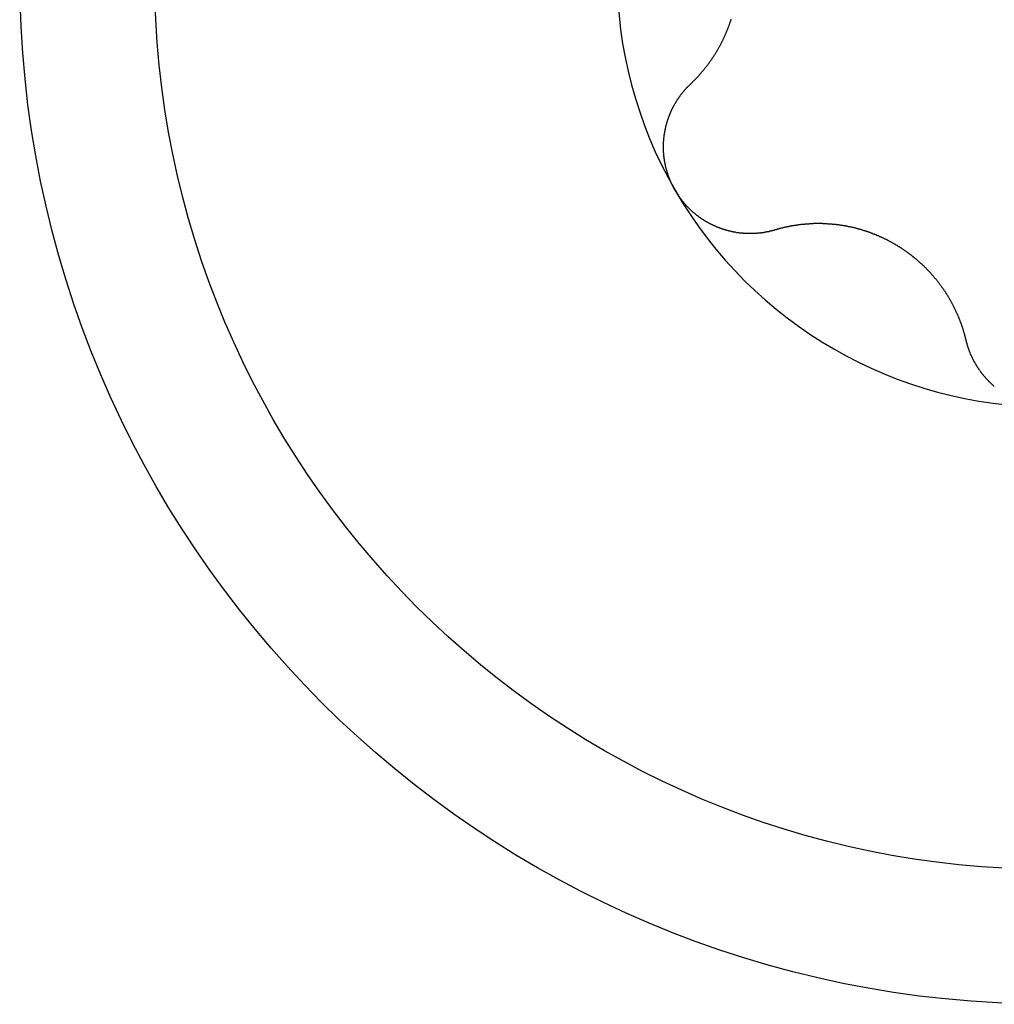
# Model space of a CAD drawing. Extents: x 1107 to 4046, y 937 to 3355.
# Tile 128 of 256: x 2276.63 to 2281.69, y 1186.33 to 1191.44. Entities that reach past the tile are written whole.
import ezdxf

# ---------------------------------------------------------------- set-up
doc = ezdxf.new("R2010")
doc.units = 0
doc.layers.add('KF_VIDA_L___C_TOP', color=7, linetype='CONTINUOUS')

# ---------------------------------------------------------------- blocks, each defined once
blk = doc.blocks.new('KF_VIDA_L___C_TOP')
at = {"layer": 'KF_VIDA_L___C_TOP'}
for points in [[(93.1323, -225.573, 0), (93.1343, -225.571, 0), (93.1363, -225.569, 0), (93.1383, -225.567, 0), (93.1402, -225.565, 0), (93.1422, -225.563, 0), (93.1442, -225.561, 0), (93.1461, -225.559, 0), (93.1481, -225.557, 0), (93.15, -225.555, 0), (93.1519, -225.554, 0), (93.1539, -225.552, 0), (93.1558, -225.55, 0), (93.1577, -225.548, 0), (93.1596, -225.546, 0), (93.1615, -225.544, 0), (93.1634, -225.542, 0), (93.1653, -225.54, 0), (93.1671, -225.538, 0), (93.169, -225.536, 0), (93.1709, -225.534, 0), (93.1727, -225.532, 0), (93.1746, -225.53, 0), (93.1764, -225.528, 0), (93.1782, -225.526, 0), (93.1801, -225.524, 0), (93.1819, -225.521, 0), (93.1837, -225.519, 0), (93.1855, -225.517, 0), (93.1873, -225.515, 0), (93.189, -225.513, 0), (93.1908, -225.511, 0), (93.1926, -225.509, 0), (93.1943, -225.507, 0), (93.1961, -225.505, 0), (93.1978, -225.503, 0), (93.1996, -225.501, 0), (93.2013, -225.499, 0), (93.203, -225.497, 0), (93.2047, -225.494, 0), (93.2064, -225.492, 0), (93.2081, -225.49, 0), (93.2098, -225.488, 0), (93.2115, -225.486, 0), (93.2132, -225.484, 0), (93.2148, -225.482, 0), (93.2165, -225.479, 0), (93.2181, -225.477, 0), (93.2197, -225.475, 0), (93.2214, -225.473, 0), (93.223, -225.471, 0), (93.2246, -225.469, 0), (93.2262, -225.467, 0), (93.2278, -225.464, 0), (93.2294, -225.462, 0), (93.231, -225.46, 0), (93.2325, -225.458, 0), (93.2341, -225.456, 0), (93.2356, -225.453, 0), (93.2372, -225.451, 0), (93.2387, -225.449, 0), (93.2402, -225.447, 0), (93.2417, -225.445, 0), (93.2432, -225.442, 0), (93.2447, -225.44, 0), (93.2462, -225.438, 0), (93.2477, -225.436, 0), (93.2492, -225.434, 0), (93.2506, -225.431, 0), (93.2521, -225.429, 0), (93.2536, -225.427, 0), (93.255, -225.425, 0), (93.2565, -225.422, 0), (93.2579, -225.42, 0), (93.2594, -225.418, 0), (93.2608, -225.415, 0), (93.2622, -225.413, 0), (93.2637, -225.411, 0), (93.2651, -225.408, 0), (93.2665, -225.406, 0), (93.2679, -225.404, 0), (93.2693, -225.401, 0), (93.2707, -225.399, 0), (93.2721, -225.397, 0), (93.2735, -225.394, 0), (93.2749, -225.392, 0), (93.2763, -225.389, 0), (93.2777, -225.387, 0), (93.279, -225.384, 0), (93.2804, -225.382, 0), (93.2817, -225.379, 0), (93.2831, -225.377, 0), (93.2844, -225.375, 0), (93.2858, -225.372, 0), (93.2871, -225.37, 0), (93.2884, -225.367, 0), (93.2898, -225.364, 0), (93.2911, -225.362, 0), (93.2924, -225.359, 0), (93.2937, -225.357, 0), (93.295, -225.354, 0), (93.2963, -225.352, 0), (93.2975, -225.349, 0), (93.2988, -225.347, 0), (93.3001, -225.344, 0), (93.3013, -225.341, 0), (93.3026, -225.339, 0), (93.3038, -225.336, 0), (93.305, -225.334, 0), (93.3063, -225.331, 0), (93.3075, -225.328, 0), (93.3087, -225.326, 0), (93.3099, -225.323, 0), (93.3111, -225.32, 0), (93.3123, -225.318, 0), (93.3135, -225.315, 0), (93.3146, -225.312, 0), (93.3158, -225.31, 0), (93.317, -225.307, 0), (93.3181, -225.304, 0), (93.3192, -225.301, 0), (93.3204, -225.299, 0), (93.3215, -225.296, 0), (93.3226, -225.293, 0), (93.3237, -225.291, 0), (93.3248, -225.288, 0), (93.3259, -225.285, 0), (93.3269, -225.282, 0), (93.328, -225.279, 0), (93.329, -225.277, 0), (93.3301, -225.274, 0), (93.3311, -225.271, 0), (93.3321, -225.268, 0), (93.3332, -225.266, 0), (93.3342, -225.263, 0), (93.3352, -225.26, 0), (93.3361, -225.257, 0), (93.3371, -225.254, 0), (93.3381, -225.251, 0), (93.339, -225.249, 0), (93.34, -225.246, 0), (93.3409, -225.243, 0), (93.3418, -225.24, 0), (93.3427, -225.237, 0)], [(93.0514, -226.125, 0), (93.0502, -226.123, 0), (93.0491, -226.121, 0), (93.0479, -226.119, 0), (93.0467, -226.117, 0), (93.0456, -226.114, 0), (93.0444, -226.112, 0), (93.0433, -226.11, 0), (93.0422, -226.108, 0), (93.0411, -226.106, 0), (93.04, -226.104, 0), (93.0389, -226.102, 0), (93.0378, -226.099, 0), (93.0367, -226.097, 0), (93.0357, -226.095, 0), (93.0346, -226.093, 0), (93.0336, -226.091, 0), (93.0326, -226.088, 0), (93.0316, -226.086, 0), (93.0306, -226.084, 0), (93.0296, -226.082, 0), (93.0286, -226.08, 0), (93.0277, -226.077, 0), (93.0267, -226.075, 0), (93.0258, -226.073, 0), (93.0248, -226.071, 0), (93.0239, -226.068, 0), (93.023, -226.066, 0), (93.0221, -226.064, 0), (93.0213, -226.061, 0), (93.0204, -226.059, 0), (93.0195, -226.057, 0), (93.0187, -226.055, 0), (93.0178, -226.052, 0), (93.017, -226.05, 0), (93.0162, -226.048, 0), (93.0154, -226.045, 0), (93.0146, -226.043, 0), (93.0139, -226.041, 0), (93.0131, -226.038, 0), (93.0123, -226.036, 0), (93.0116, -226.034, 0), (93.0109, -226.031, 0), (93.0102, -226.029, 0), (93.0095, -226.026, 0), (93.0088, -226.024, 0), (93.0081, -226.022, 0), (93.0075, -226.019, 0), (93.0068, -226.017, 0), (93.0062, -226.015, 0), (93.0055, -226.012, 0), (93.0049, -226.01, 0), (93.0043, -226.007, 0), (93.0037, -226.005, 0), (93.0032, -226.003, 0), (93.0026, -226, 0), (93.0021, -225.998, 0), (93.0015, -225.995, 0), (93.001, -225.993, 0), (93.0005, -225.991, 0), (93, -225.988, 0), (92.9995, -225.986, 0), (92.9991, -225.983, 0), (92.9986, -225.981, 0), (92.9982, -225.979, 0), (92.9977, -225.976, 0), (92.9973, -225.974, 0), (92.9969, -225.971, 0), (92.9965, -225.969, 0), (92.9961, -225.966, 0), (92.9958, -225.964, 0), (92.9954, -225.961, 0), (92.9951, -225.959, 0), (92.9948, -225.957, 0), (92.9945, -225.954, 0), (92.9942, -225.952, 0), (92.9939, -225.949, 0), (92.9936, -225.947, 0), (92.9934, -225.944, 0), (92.9931, -225.942, 0), (92.9929, -225.94, 0), (92.9927, -225.937, 0), (92.9925, -225.935, 0), (92.9923, -225.932, 0), (92.9921, -225.93, 0), (92.992, -225.927, 0), (92.9918, -225.925, 0), (92.9917, -225.922, 0), (92.9916, -225.92, 0), (92.9915, -225.917, 0), (92.9914, -225.915, 0), (92.9913, -225.913, 0), (92.9913, -225.91, 0), (92.9912, -225.908, 0), (92.9912, -225.905, 0), (92.9912, -225.903, 0), (92.9912, -225.9, 0), (92.9912, -225.898, 0), (92.9912, -225.896, 0), (92.9913, -225.893, 0), (92.9913, -225.891, 0), (92.9914, -225.888, 0), (92.9914, -225.886, 0), (92.9915, -225.883, 0), (92.9916, -225.881, 0), (92.9918, -225.878, 0), (92.9919, -225.876, 0), (92.992, -225.874, 0), (92.9922, -225.871, 0), (92.9923, -225.869, 0), (92.9925, -225.866, 0), (92.9927, -225.864, 0), (92.9929, -225.862, 0), (92.9931, -225.859, 0), (92.9934, -225.857, 0), (92.9936, -225.854, 0), (92.9939, -225.852, 0), (92.9941, -225.85, 0), (92.9944, -225.847, 0), (92.9947, -225.845, 0), (92.995, -225.842, 0), (92.9953, -225.84, 0), (92.9957, -225.838, 0), (92.996, -225.835, 0), (92.9964, -225.833, 0), (92.9967, -225.831, 0), (92.9971, -225.828, 0), (92.9975, -225.826, 0), (92.9979, -225.823, 0), (92.9983, -225.821, 0), (92.9987, -225.819, 0), (92.9992, -225.816, 0), (92.9996, -225.814, 0), (93.0001, -225.812, 0), (93.0005, -225.809, 0), (93.001, -225.807, 0), (93.0015, -225.805, 0), (93.002, -225.803, 0), (93.0025, -225.8, 0), (93.003, -225.798, 0), (93.0036, -225.796, 0), (93.0041, -225.793, 0), (93.0047, -225.791, 0), (93.0052, -225.789, 0), (93.0058, -225.787, 0), (93.0064, -225.784, 0), (93.007, -225.782, 0), (93.0076, -225.78, 0), (93.0083, -225.778, 0), (93.0089, -225.775, 0), (93.0095, -225.773, 0), (93.0102, -225.771, 0), (93.0108, -225.769, 0), (93.0115, -225.766, 0), (93.0122, -225.764, 0), (93.0129, -225.762, 0), (93.0136, -225.76, 0), (93.0143, -225.758, 0), (93.015, -225.755, 0), (93.0158, -225.753, 0), (93.0165, -225.751, 0), (93.0173, -225.749, 0), (93.018, -225.747, 0), (93.0188, -225.745, 0), (93.0196, -225.743, 0), (93.0204, -225.74, 0), (93.0212, -225.738, 0), (93.022, -225.736, 0), (93.0228, -225.734, 0), (93.0237, -225.732, 0), (93.0245, -225.73, 0), (93.0254, -225.728, 0), (93.0262, -225.726, 0), (93.0271, -225.724, 0), (93.028, -225.722, 0), (93.0289, -225.72, 0), (93.0298, -225.718, 0), (93.0307, -225.716, 0), (93.0316, -225.714, 0), (93.0326, -225.711, 0), (93.0335, -225.709, 0), (93.0345, -225.707, 0), (93.0354, -225.705, 0), (93.0364, -225.703, 0), (93.0374, -225.701, 0), (93.0384, -225.699, 0), (93.0394, -225.697, 0), (93.0405, -225.695, 0), (93.0415, -225.693, 0), (93.0425, -225.691, 0), (93.0436, -225.689, 0), (93.0447, -225.687, 0), (93.0457, -225.685, 0), (93.0468, -225.683, 0), (93.0479, -225.681, 0), (93.049, -225.679, 0), (93.0501, -225.677, 0), (93.0513, -225.675, 0), (93.0524, -225.674, 0), (93.0535, -225.672, 0), (93.0547, -225.67, 0), (93.0559, -225.668, 0), (93.057, -225.666, 0), (93.0582, -225.664, 0), (93.0594, -225.662, 0), (93.0606, -225.66, 0), (93.0618, -225.658, 0), (93.0631, -225.656, 0), (93.0643, -225.654, 0), (93.0655, -225.652, 0), (93.0668, -225.65, 0), (93.0681, -225.649, 0), (93.0693, -225.647, 0), (93.0706, -225.645, 0), (93.0719, -225.643, 0), (93.0732, -225.641, 0), (93.0745, -225.639, 0), (93.0758, -225.637, 0), (93.0772, -225.636, 0), (93.0785, -225.634, 0), (93.0798, -225.632, 0), (93.0812, -225.63, 0), (93.0826, -225.628, 0), (93.0839, -225.626, 0), (93.0853, -225.625, 0), (93.0867, -225.623, 0), (93.0881, -225.621, 0), (93.0895, -225.619, 0), (93.0909, -225.618, 0), (93.0923, -225.616, 0), (93.0938, -225.614, 0), (93.0952, -225.612, 0), (93.0967, -225.611, 0), (93.0981, -225.609, 0), (93.0996, -225.607, 0), (93.1011, -225.605, 0), (93.1026, -225.604, 0), (93.1041, -225.602, 0), (93.1056, -225.6, 0), (93.1071, -225.599, 0), (93.1086, -225.597, 0), (93.1101, -225.595, 0), (93.1116, -225.594, 0), (93.1132, -225.592, 0), (93.1147, -225.59, 0), (93.1163, -225.589, 0), (93.1179, -225.587, 0), (93.1194, -225.585, 0), (93.121, -225.584, 0), (93.1226, -225.582, 0), (93.1242, -225.581, 0), (93.1258, -225.579, 0), (93.1274, -225.577, 0), (93.129, -225.576, 0), (93.1307, -225.574, 0), (93.1323, -225.573, 0)], [(93.5702, -226.331, 0), (93.568, -226.332, 0), (93.5658, -226.332, 0), (93.5637, -226.333, 0), (93.5615, -226.334, 0), (93.5593, -226.334, 0), (93.5571, -226.335, 0), (93.5549, -226.335, 0), (93.5528, -226.336, 0), (93.5506, -226.336, 0), (93.5484, -226.337, 0), (93.5462, -226.338, 0), (93.544, -226.338, 0), (93.5418, -226.339, 0), (93.5396, -226.339, 0), (93.5373, -226.34, 0), (93.5351, -226.34, 0), (93.5329, -226.341, 0), (93.5307, -226.341, 0), (93.5285, -226.341, 0), (93.5263, -226.342, 0), (93.524, -226.342, 0), (93.5218, -226.343, 0), (93.5196, -226.343, 0), (93.5173, -226.343, 0), (93.5151, -226.344, 0), (93.5129, -226.344, 0), (93.5106, -226.345, 0), (93.5084, -226.345, 0), (93.5061, -226.345, 0), (93.5039, -226.346, 0), (93.5017, -226.346, 0), (93.4994, -226.346, 0), (93.4972, -226.346, 0), (93.4949, -226.347, 0), (93.4927, -226.347, 0), (93.4904, -226.347, 0), (93.4881, -226.347, 0), (93.4859, -226.348, 0), (93.4836, -226.348, 0), (93.4814, -226.348, 0), (93.4791, -226.348, 0), (93.4769, -226.348, 0), (93.4746, -226.349, 0), (93.4723, -226.349, 0), (93.4701, -226.349, 0), (93.4678, -226.349, 0), (93.4656, -226.349, 0), (93.4633, -226.349, 0), (93.461, -226.349, 0), (93.4588, -226.35, 0), (93.4565, -226.35, 0), (93.4542, -226.35, 0), (93.452, -226.35, 0), (93.4497, -226.35, 0), (93.4475, -226.35, 0), (93.4452, -226.35, 0), (93.4429, -226.35, 0), (93.4407, -226.35, 0), (93.4384, -226.35, 0), (93.4361, -226.35, 0), (93.4339, -226.35, 0), (93.4316, -226.35, 0), (93.4294, -226.35, 0), (93.4271, -226.35, 0), (93.4249, -226.35, 0), (93.4226, -226.35, 0), (93.4203, -226.349, 0), (93.4181, -226.349, 0), (93.4158, -226.349, 0), (93.4136, -226.349, 0), (93.4113, -226.349, 0), (93.4091, -226.349, 0), (93.4069, -226.349, 0), (93.4046, -226.348, 0), (93.4024, -226.348, 0), (93.4001, -226.348, 0), (93.3979, -226.348, 0), (93.3957, -226.348, 0), (93.3934, -226.347, 0), (93.3912, -226.347, 0), (93.389, -226.347, 0), (93.3867, -226.347, 0), (93.3845, -226.346, 0), (93.3823, -226.346, 0), (93.3801, -226.346, 0), (93.3779, -226.346, 0), (93.3756, -226.345, 0), (93.3734, -226.345, 0), (93.3712, -226.345, 0), (93.369, -226.344, 0), (93.3667, -226.344, 0), (93.3645, -226.343, 0), (93.3623, -226.343, 0), (93.36, -226.343, 0), (93.3578, -226.342, 0), (93.3555, -226.342, 0), (93.3533, -226.341, 0), (93.351, -226.341, 0), (93.3488, -226.34, 0), (93.3465, -226.34, 0), (93.3443, -226.339, 0), (93.3421, -226.339, 0), (93.3398, -226.338, 0), (93.3375, -226.338, 0), (93.3353, -226.337, 0), (93.333, -226.337, 0), (93.3308, -226.336, 0), (93.3285, -226.336, 0), (93.3263, -226.335, 0), (93.324, -226.334, 0), (93.3218, -226.334, 0), (93.3195, -226.333, 0), (93.3173, -226.332, 0), (93.315, -226.332, 0), (93.3128, -226.331, 0), (93.3105, -226.33, 0), (93.3083, -226.33, 0), (93.306, -226.329, 0), (93.3038, -226.328, 0), (93.3015, -226.328, 0), (93.2993, -226.327, 0), (93.297, -226.326, 0), (93.2948, -226.325, 0), (93.2925, -226.325, 0), (93.2903, -226.324, 0), (93.288, -226.323, 0), (93.2858, -226.322, 0), (93.2836, -226.321, 0), (93.2813, -226.32, 0), (93.2791, -226.32, 0), (93.2769, -226.319, 0), (93.2746, -226.318, 0), (93.2724, -226.317, 0), (93.2702, -226.316, 0), (93.268, -226.315, 0), (93.2658, -226.314, 0), (93.2635, -226.313, 0), (93.2613, -226.312, 0), (93.2591, -226.311, 0), (93.2569, -226.31, 0), (93.2547, -226.309, 0), (93.2525, -226.308, 0), (93.2503, -226.307, 0), (93.2481, -226.306, 0), (93.246, -226.305, 0), (93.2438, -226.304, 0), (93.2416, -226.303, 0), (93.2394, -226.302, 0), (93.2373, -226.301, 0), (93.2351, -226.3, 0), (93.2329, -226.299, 0), (93.2308, -226.298, 0), (93.2286, -226.297, 0), (93.2265, -226.295, 0), (93.2243, -226.294, 0), (93.2222, -226.293, 0), (93.2201, -226.292, 0), (93.218, -226.291, 0), (93.2158, -226.289, 0), (93.2137, -226.288, 0), (93.2116, -226.287, 0), (93.2095, -226.286, 0), (93.2074, -226.285, 0), (93.2053, -226.283, 0), (93.2033, -226.282, 0), (93.2012, -226.281, 0), (93.1991, -226.279, 0), (93.1971, -226.278, 0), (93.195, -226.277, 0), (93.1929, -226.275, 0), (93.1909, -226.274, 0), (93.1889, -226.273, 0), (93.1868, -226.271, 0), (93.1848, -226.27, 0), (93.1828, -226.268, 0), (93.1808, -226.267, 0), (93.1788, -226.266, 0), (93.1768, -226.264, 0), (93.1748, -226.263, 0), (93.1729, -226.261, 0), (93.1709, -226.26, 0), (93.1689, -226.258, 0), (93.167, -226.257, 0), (93.165, -226.255, 0), (93.1631, -226.254, 0), (93.1612, -226.252, 0), (93.1592, -226.251, 0), (93.1573, -226.249, 0), (93.1554, -226.248, 0), (93.1535, -226.246, 0), (93.1516, -226.244, 0), (93.1498, -226.243, 0), (93.1479, -226.241, 0), (93.146, -226.24, 0), (93.1442, -226.238, 0), (93.1423, -226.236, 0), (93.1405, -226.235, 0), (93.1387, -226.233, 0), (93.1369, -226.231, 0), (93.1351, -226.23, 0), (93.1333, -226.228, 0), (93.1315, -226.226, 0), (93.1297, -226.225, 0), (93.1279, -226.223, 0), (93.1261, -226.221, 0), (93.1244, -226.219, 0), (93.1226, -226.218, 0), (93.1209, -226.216, 0), (93.1192, -226.214, 0), (93.1175, -226.212, 0), (93.1158, -226.211, 0), (93.1141, -226.209, 0), (93.1124, -226.207, 0), (93.1107, -226.205, 0), (93.109, -226.203, 0), (93.1074, -226.202, 0), (93.1057, -226.2, 0), (93.1041, -226.198, 0), (93.1025, -226.196, 0), (93.1009, -226.194, 0), (93.0993, -226.192, 0), (93.0977, -226.19, 0), (93.0961, -226.189, 0), (93.0945, -226.187, 0), (93.093, -226.185, 0), (93.0914, -226.183, 0), (93.0899, -226.181, 0), (93.0883, -226.179, 0), (93.0868, -226.177, 0), (93.0853, -226.175, 0), (93.0838, -226.173, 0), (93.0823, -226.171, 0), (93.0809, -226.169, 0), (93.0794, -226.167, 0), (93.0779, -226.166, 0), (93.0765, -226.164, 0), (93.0751, -226.162, 0), (93.0737, -226.16, 0), (93.0723, -226.158, 0), (93.0709, -226.156, 0), (93.0695, -226.154, 0), (93.0681, -226.152, 0), (93.0668, -226.15, 0), (93.0654, -226.148, 0), (93.0641, -226.146, 0), (93.0628, -226.144, 0), (93.0615, -226.141, 0), (93.0602, -226.139, 0), (93.0589, -226.137, 0), (93.0576, -226.135, 0), (93.0563, -226.133, 0), (93.0551, -226.131, 0), (93.0539, -226.129, 0), (93.0527, -226.127, 0), (93.0514, -226.125, 0)], [(94.5621, -226.904, 0), (94.5615, -226.901, 0), (94.5609, -226.898, 0), (94.5602, -226.896, 0), (94.5595, -226.893, 0), (94.5589, -226.89, 0), (94.5582, -226.888, 0), (94.5575, -226.885, 0), (94.5568, -226.883, 0), (94.5561, -226.88, 0), (94.5553, -226.877, 0), (94.5546, -226.875, 0), (94.5539, -226.872, 0), (94.5531, -226.869, 0), (94.5523, -226.867, 0), (94.5516, -226.864, 0), (94.5508, -226.861, 0), (94.55, -226.859, 0), (94.5492, -226.856, 0), (94.5484, -226.854, 0), (94.5476, -226.851, 0), (94.5468, -226.848, 0), (94.5459, -226.846, 0), (94.5451, -226.843, 0), (94.5443, -226.84, 0), (94.5434, -226.838, 0), (94.5425, -226.835, 0), (94.5417, -226.833, 0), (94.5408, -226.83, 0), (94.5399, -226.828, 0), (94.539, -226.825, 0), (94.5381, -226.822, 0), (94.5372, -226.82, 0), (94.5362, -226.817, 0), (94.5353, -226.815, 0), (94.5344, -226.812, 0), (94.5334, -226.81, 0), (94.5325, -226.807, 0), (94.5315, -226.804, 0), (94.5305, -226.802, 0), (94.5295, -226.799, 0), (94.5286, -226.797, 0), (94.5276, -226.794, 0), (94.5265, -226.792, 0), (94.5255, -226.789, 0), (94.5245, -226.787, 0), (94.5235, -226.784, 0), (94.5224, -226.782, 0), (94.5214, -226.779, 0), (94.5203, -226.777, 0), (94.5193, -226.774, 0), (94.5182, -226.772, 0), (94.5171, -226.769, 0), (94.5161, -226.767, 0), (94.515, -226.764, 0), (94.5139, -226.762, 0), (94.5128, -226.76, 0), (94.5116, -226.757, 0), (94.5105, -226.755, 0), (94.5094, -226.752, 0), (94.5083, -226.75, 0), (94.5071, -226.747, 0), (94.506, -226.745, 0), (94.5048, -226.743, 0), (94.5036, -226.74, 0), (94.5025, -226.738, 0), (94.5013, -226.735, 0), (94.5001, -226.733, 0), (94.4989, -226.731, 0), (94.4977, -226.728, 0), (94.4965, -226.726, 0), (94.4952, -226.723, 0), (94.494, -226.721, 0), (94.4927, -226.719, 0), (94.4914, -226.716, 0), (94.4902, -226.714, 0), (94.4889, -226.711, 0), (94.4876, -226.709, 0), (94.4862, -226.707, 0), (94.4849, -226.704, 0), (94.4836, -226.702, 0), (94.4822, -226.699, 0), (94.4808, -226.697, 0), (94.4795, -226.695, 0), (94.4781, -226.692, 0), (94.4767, -226.69, 0), (94.4753, -226.687, 0), (94.4738, -226.685, 0), (94.4724, -226.683, 0), (94.471, -226.68, 0), (94.4695, -226.678, 0), (94.468, -226.675, 0), (94.4666, -226.673, 0), (94.4651, -226.671, 0), (94.4636, -226.668, 0), (94.4621, -226.666, 0), (94.4605, -226.663, 0), (94.459, -226.661, 0), (94.4574, -226.659, 0), (94.4559, -226.656, 0), (94.4543, -226.654, 0), (94.4527, -226.651, 0), (94.4512, -226.649, 0), (94.4496, -226.647, 0), (94.4479, -226.644, 0), (94.4463, -226.642, 0), (94.4447, -226.639, 0), (94.443, -226.637, 0), (94.4414, -226.635, 0), (94.4397, -226.632, 0), (94.438, -226.63, 0), (94.4363, -226.628, 0), (94.4346, -226.625, 0), (94.4329, -226.623, 0), (94.4312, -226.62, 0), (94.4295, -226.618, 0), (94.4277, -226.616, 0), (94.426, -226.613, 0), (94.4242, -226.611, 0), (94.4225, -226.609, 0), (94.4207, -226.606, 0), (94.4189, -226.604, 0), (94.4171, -226.602, 0), (94.4153, -226.599, 0), (94.4134, -226.597, 0), (94.4116, -226.595, 0), (94.4097, -226.592, 0), (94.4079, -226.59, 0), (94.406, -226.588, 0), (94.4041, -226.585, 0), (94.4022, -226.583, 0), (94.4003, -226.581, 0), (94.3984, -226.579, 0), (94.3965, -226.576, 0), (94.3946, -226.574, 0), (94.3926, -226.572, 0), (94.3907, -226.569, 0), (94.3887, -226.567, 0), (94.3868, -226.565, 0), (94.3848, -226.563, 0), (94.3828, -226.56, 0), (94.3808, -226.558, 0), (94.3788, -226.556, 0), (94.3768, -226.554, 0), (94.3747, -226.552, 0), (94.3727, -226.549, 0), (94.3706, -226.547, 0), (94.3686, -226.545, 0), (94.3665, -226.543, 0), (94.3644, -226.541, 0), (94.3623, -226.538, 0), (94.3602, -226.536, 0), (94.3581, -226.534, 0), (94.356, -226.532, 0), (94.3539, -226.53, 0), (94.3517, -226.528, 0), (94.3496, -226.526, 0), (94.3474, -226.524, 0), (94.3453, -226.521, 0), (94.3431, -226.519, 0), (94.3409, -226.517, 0), (94.3387, -226.515, 0), (94.3365, -226.513, 0), (94.3343, -226.511, 0), (94.3321, -226.509, 0), (94.3299, -226.507, 0), (94.3276, -226.505, 0), (94.3254, -226.503, 0), (94.3232, -226.501, 0), (94.3209, -226.499, 0), (94.3186, -226.497, 0), (94.3164, -226.495, 0), (94.3141, -226.493, 0), (94.3118, -226.491, 0), (94.3095, -226.489, 0), (94.3072, -226.487, 0), (94.3049, -226.485, 0), (94.3026, -226.483, 0), (94.3003, -226.481, 0), (94.298, -226.479, 0), (94.2956, -226.477, 0), (94.2933, -226.475, 0), (94.291, -226.473, 0), (94.2886, -226.471, 0), (94.2863, -226.47, 0), (94.2839, -226.468, 0), (94.2815, -226.466, 0), (94.2792, -226.464, 0), (94.2768, -226.462, 0), (94.2744, -226.46, 0), (94.272, -226.458, 0), (94.2696, -226.457, 0), (94.2672, -226.455, 0), (94.2648, -226.453, 0), (94.2624, -226.451, 0), (94.26, -226.449, 0), (94.2576, -226.448, 0), (94.2552, -226.446, 0), (94.2527, -226.444, 0), (94.2503, -226.443, 0), (94.2479, -226.441, 0), (94.2454, -226.439, 0), (94.243, -226.437, 0), (94.2405, -226.436, 0), (94.2381, -226.434, 0), (94.2356, -226.432, 0), (94.2332, -226.431, 0), (94.2307, -226.429, 0), (94.2282, -226.427, 0), (94.2258, -226.426, 0), (94.2233, -226.424, 0), (94.2208, -226.423, 0), (94.2183, -226.421, 0), (94.2159, -226.419, 0), (94.2134, -226.418, 0), (94.2109, -226.416, 0), (94.2084, -226.415, 0), (94.2059, -226.413, 0), (94.2034, -226.412, 0), (94.2009, -226.41, 0), (94.1984, -226.409, 0), (94.1959, -226.407, 0), (94.1934, -226.406, 0), (94.1909, -226.404, 0), (94.1884, -226.403, 0), (94.1859, -226.401, 0), (94.1834, -226.4, 0), (94.1808, -226.399, 0), (94.1783, -226.397, 0), (94.1757, -226.396, 0), (94.1732, -226.394, 0), (94.1706, -226.393, 0), (94.168, -226.392, 0), (94.1654, -226.39, 0), (94.1628, -226.389, 0), (94.1602, -226.387, 0), (94.1576, -226.386, 0), (94.155, -226.385, 0), (94.1523, -226.383, 0), (94.1497, -226.382, 0), (94.1471, -226.381, 0), (94.1444, -226.379, 0), (94.1417, -226.378, 0), (94.1391, -226.377, 0), (94.1364, -226.376, 0), (94.1337, -226.374, 0), (94.131, -226.373, 0), (94.1283, -226.372, 0), (94.1256, -226.371, 0), (94.1229, -226.369, 0), (94.1202, -226.368, 0), (94.1174, -226.367, 0), (94.1147, -226.366, 0), (94.112, -226.364, 0), (94.1092, -226.363, 0), (94.1065, -226.362, 0), (94.1037, -226.361, 0), (94.1009, -226.36, 0), (94.0982, -226.359, 0), (94.0954, -226.357, 0), (94.0926, -226.356, 0), (94.0898, -226.355, 0), (94.087, -226.354, 0), (94.0842, -226.353, 0), (94.0814, -226.352, 0), (94.0786, -226.351, 0), (94.0758, -226.35, 0), (94.0729, -226.349, 0), (94.0701, -226.347, 0), (94.0673, -226.346, 0), (94.0644, -226.345, 0), (94.0616, -226.344, 0), (94.0588, -226.343, 0), (94.0559, -226.342, 0), (94.0531, -226.341, 0), (94.0502, -226.34, 0), (94.0473, -226.339, 0), (94.0445, -226.338, 0), (94.0416, -226.337, 0), (94.0387, -226.337, 0), (94.0358, -226.336, 0), (94.033, -226.335, 0), (94.0301, -226.334, 0), (94.0272, -226.333, 0), (94.0243, -226.332, 0), (94.0214, -226.331, 0), (94.0185, -226.33, 0), (94.0156, -226.329, 0), (94.0127, -226.329, 0), (94.0098, -226.328, 0), (94.0069, -226.327, 0), (94.004, -226.326, 0), (94.0011, -226.325, 0), (93.9982, -226.325, 0), (93.9952, -226.324, 0), (93.9923, -226.323, 0), (93.9894, -226.322, 0), (93.9865, -226.321, 0), (93.9836, -226.321, 0), (93.9806, -226.32, 0), (93.9777, -226.319, 0), (93.9748, -226.319, 0), (93.9718, -226.318, 0), (93.9689, -226.317, 0), (93.966, -226.317, 0), (93.9631, -226.316, 0), (93.9601, -226.315, 0), (93.9572, -226.315, 0), (93.9543, -226.314, 0), (93.9513, -226.314, 0), (93.9484, -226.313, 0), (93.9454, -226.312, 0), (93.9425, -226.312, 0), (93.9396, -226.311, 0), (93.9366, -226.311, 0), (93.9337, -226.31, 0), (93.9308, -226.31, 0), (93.9278, -226.309, 0), (93.9249, -226.309, 0), (93.922, -226.308, 0), (93.919, -226.308, 0), (93.9161, -226.307, 0), (93.9132, -226.307, 0), (93.9103, -226.306, 0), (93.9073, -226.306, 0), (93.9044, -226.306, 0), (93.9015, -226.305, 0), (93.8986, -226.305, 0), (93.8956, -226.304, 0), (93.8927, -226.304, 0), (93.8898, -226.304, 0), (93.8869, -226.303, 0), (93.884, -226.303, 0), (93.8811, -226.303, 0), (93.8782, -226.302, 0), (93.8753, -226.302, 0), (93.8724, -226.302, 0), (93.8695, -226.302, 0), (93.8666, -226.301, 0), (93.8637, -226.301, 0), (93.8608, -226.301, 0), (93.8579, -226.301, 0), (93.855, -226.3, 0), (93.8521, -226.3, 0), (93.8493, -226.3, 0), (93.8464, -226.3, 0), (93.8435, -226.3, 0), (93.8406, -226.299, 0), (93.8378, -226.299, 0), (93.8349, -226.299, 0), (93.8321, -226.299, 0), (93.8292, -226.299, 0), (93.8264, -226.299, 0), (93.8235, -226.299, 0), (93.8207, -226.299, 0), (93.8179, -226.298, 0), (93.8151, -226.298, 0), (93.8122, -226.298, 0), (93.8094, -226.298, 0), (93.8066, -226.298, 0), (93.8038, -226.298, 0), (93.801, -226.298, 0), (93.7982, -226.298, 0), (93.7954, -226.298, 0), (93.7927, -226.298, 0), (93.7899, -226.298, 0), (93.7871, -226.298, 0), (93.7844, -226.298, 0), (93.7816, -226.298, 0), (93.7788, -226.298, 0), (93.7761, -226.298, 0), (93.7734, -226.298, 0), (93.7706, -226.298, 0), (93.7679, -226.299, 0), (93.7652, -226.299, 0), (93.7625, -226.299, 0), (93.7598, -226.299, 0), (93.7571, -226.299, 0), (93.7544, -226.299, 0), (93.7517, -226.299, 0), (93.7491, -226.299, 0), (93.7464, -226.3, 0), (93.7438, -226.3, 0), (93.7411, -226.3, 0), (93.7384, -226.3, 0), (93.7358, -226.3, 0), (93.7331, -226.301, 0), (93.7304, -226.301, 0), (93.7278, -226.301, 0), (93.7251, -226.301, 0), (93.7224, -226.302, 0), (93.7198, -226.302, 0), (93.7171, -226.302, 0), (93.7144, -226.302, 0), (93.7117, -226.303, 0), (93.7091, -226.303, 0), (93.7064, -226.303, 0), (93.7037, -226.303, 0), (93.701, -226.304, 0), (93.6984, -226.304, 0), (93.6957, -226.304, 0), (93.693, -226.305, 0), (93.6903, -226.305, 0), (93.6876, -226.306, 0), (93.6849, -226.306, 0), (93.6823, -226.306, 0), (93.6796, -226.307, 0), (93.6769, -226.307, 0), (93.6742, -226.308, 0), (93.6715, -226.308, 0), (93.6688, -226.308, 0), (93.6662, -226.309, 0), (93.6635, -226.309, 0), (93.6608, -226.31, 0), (93.6581, -226.31, 0), (93.6554, -226.311, 0), (93.6527, -226.311, 0), (93.6501, -226.312, 0), (93.6474, -226.312, 0), (93.6447, -226.313, 0), (93.642, -226.313, 0), (93.6393, -226.314, 0), (93.6367, -226.314, 0), (93.634, -226.315, 0), (93.6313, -226.315, 0), (93.6286, -226.316, 0), (93.6259, -226.317, 0), (93.6233, -226.317, 0), (93.6206, -226.318, 0), (93.6179, -226.318, 0), (93.6153, -226.319, 0), (93.6126, -226.32, 0), (93.6099, -226.32, 0), (93.6073, -226.321, 0), (93.6046, -226.322, 0), (93.6019, -226.322, 0), (93.5993, -226.323, 0), (93.5966, -226.324, 0), (93.594, -226.324, 0), (93.5913, -226.325, 0), (93.5887, -226.326, 0), (93.586, -226.327, 0), (93.5834, -226.327, 0), (93.5807, -226.328, 0), (93.5781, -226.329, 0), (93.5754, -226.33, 0), (93.5728, -226.33, 0), (93.5702, -226.331, 0)], [(94.7084, -227.143, 0), (94.7066, -227.141, 0), (94.7048, -227.139, 0), (94.703, -227.138, 0), (94.7013, -227.136, 0), (94.6995, -227.135, 0), (94.6977, -227.133, 0), (94.696, -227.132, 0), (94.6943, -227.13, 0), (94.6925, -227.128, 0), (94.6908, -227.127, 0), (94.6891, -227.125, 0), (94.6874, -227.124, 0), (94.6857, -227.122, 0), (94.6841, -227.12, 0), (94.6824, -227.119, 0), (94.6807, -227.117, 0), (94.6791, -227.115, 0), (94.6775, -227.114, 0), (94.6758, -227.112, 0), (94.6742, -227.11, 0), (94.6726, -227.109, 0), (94.671, -227.107, 0), (94.6695, -227.105, 0), (94.6679, -227.104, 0), (94.6664, -227.102, 0), (94.6648, -227.1, 0), (94.6633, -227.098, 0), (94.6618, -227.097, 0), (94.6603, -227.095, 0), (94.6588, -227.093, 0), (94.6573, -227.092, 0), (94.6558, -227.09, 0), (94.6543, -227.088, 0), (94.6529, -227.086, 0), (94.6514, -227.085, 0), (94.65, -227.083, 0), (94.6486, -227.081, 0), (94.6472, -227.079, 0), (94.6458, -227.078, 0), (94.6444, -227.076, 0), (94.6431, -227.074, 0), (94.6417, -227.072, 0), (94.6404, -227.07, 0), (94.639, -227.069, 0), (94.6377, -227.067, 0), (94.6364, -227.065, 0), (94.635, -227.063, 0), (94.6337, -227.061, 0), (94.6324, -227.06, 0), (94.6311, -227.058, 0), (94.6299, -227.056, 0), (94.6286, -227.054, 0), (94.6273, -227.052, 0), (94.6261, -227.05, 0), (94.6248, -227.048, 0), (94.6236, -227.047, 0), (94.6224, -227.045, 0), (94.6211, -227.043, 0), (94.6199, -227.041, 0), (94.6187, -227.039, 0), (94.6175, -227.037, 0), (94.6164, -227.035, 0), (94.6152, -227.033, 0), (94.614, -227.031, 0), (94.6129, -227.029, 0), (94.6117, -227.027, 0), (94.6106, -227.025, 0), (94.6095, -227.023, 0), (94.6084, -227.021, 0), (94.6073, -227.019, 0), (94.6062, -227.018, 0), (94.6051, -227.016, 0), (94.604, -227.014, 0), (94.6029, -227.012, 0), (94.6019, -227.01, 0), (94.6008, -227.008, 0), (94.5998, -227.006, 0), (94.5987, -227.003, 0), (94.5977, -227.001, 0), (94.5967, -226.999, 0), (94.5957, -226.997, 0), (94.5947, -226.995, 0), (94.5938, -226.993, 0), (94.5928, -226.991, 0), (94.5918, -226.989, 0), (94.5909, -226.987, 0), (94.5899, -226.985, 0), (94.589, -226.983, 0), (94.5881, -226.981, 0), (94.5872, -226.979, 0), (94.5863, -226.977, 0), (94.5854, -226.975, 0), (94.5845, -226.973, 0), (94.5837, -226.971, 0), (94.5828, -226.968, 0), (94.5819, -226.966, 0), (94.5811, -226.964, 0), (94.5803, -226.962, 0), (94.5795, -226.96, 0), (94.5787, -226.958, 0), (94.5779, -226.956, 0), (94.5771, -226.954, 0), (94.5763, -226.951, 0), (94.5756, -226.949, 0), (94.5748, -226.947, 0), (94.5741, -226.945, 0), (94.5733, -226.943, 0), (94.5726, -226.941, 0), (94.5719, -226.939, 0), (94.5712, -226.936, 0), (94.5705, -226.934, 0), (94.5699, -226.932, 0), (94.5692, -226.93, 0), (94.5686, -226.928, 0), (94.5679, -226.926, 0), (94.5673, -226.923, 0), (94.5667, -226.921, 0), (94.5661, -226.919, 0), (94.5655, -226.917, 0), (94.5649, -226.915, 0), (94.5643, -226.913, 0), (94.5638, -226.91, 0), (94.5632, -226.908, 0), (94.5627, -226.906, 0), (94.5621, -226.904, 0)]]:
    blk.add_polyline3d(points, dxfattribs=at)
for radius in [5.35, 4.65]:
    blk.add_circle((95, -225), radius, dxfattribs=at)
for start, end in [(150, 210), (210, 270)]:
    blk.add_arc((95, -225), 2.25, start, end, dxfattribs=at)

msp = doc.modelspace()

# ---------------------------------------------------------------- block references
at = {"layer": 'KF_VIDA_L___C_TOP'}
msp.add_blockref('KF_VIDA_L___C_TOP', (2186.9791, 1416.6769), dxfattribs=at)

doc.saveas('drawing.dxf')
